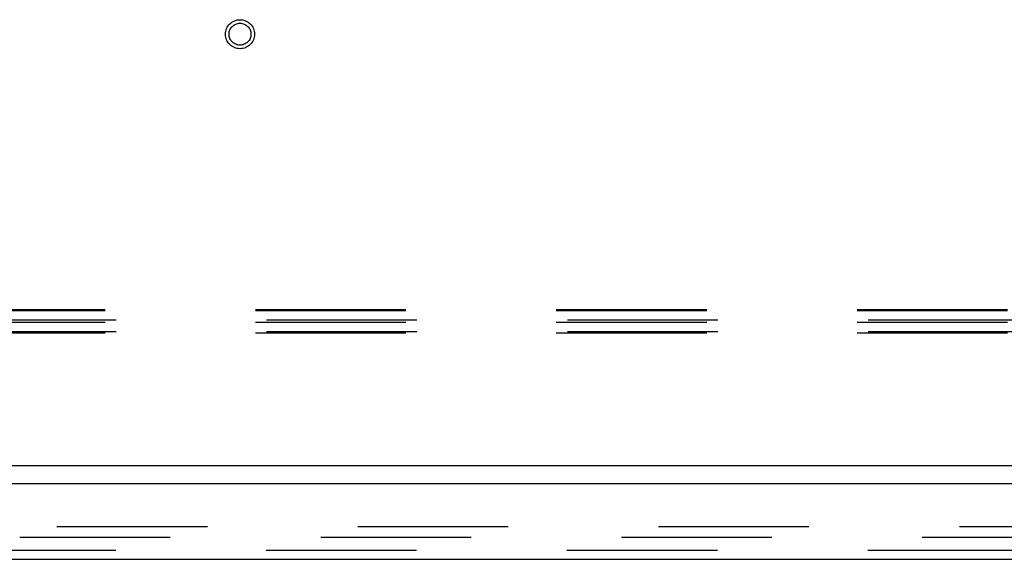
# Model space of a CAD drawing. Header units: inches. Extents: x 0 to 309, y 0 to 200.
# Tile 70 of 119: x 91.76 to 102.89, y 162.62 to 168.72. Entities that reach past the tile are written whole.
import ezdxf

# ---------------------------------------------------------------- set-up
doc = ezdxf.new("R2010")
doc.units = ezdxf.units.IN
doc.header["$LTSCALE"] = 17
doc.header["$MEASUREMENT"] = 0
doc.linetypes.add('HIDDEN', pattern=[0.2, 0.1, -0.1])
doc.layers.get('0').update_dxf_attribs({"linetype": 'CONTINUOUS'})
doc.layers.add('DEFAULT_2', color=8, linetype='HIDDEN')
doc.layers.add('LEFTHAND_DOOR_ASSEMBLY', color=7, linetype='CONTINUOUS')

msp = doc.modelspace()

# ---------------------------------------------------------------- linework, layer by layer
at = {"color": 7, "linetype": 'Continuous'}
msp.add_line((147.062, 163.678), (69.687, 163.678), dxfattribs=at)
at = {"layer": 'DEFAULT_2', "color": 8, "linetype": 'HIDDEN'}
for p, q in [((147.125, 165.439), (69.625, 165.439)), ((147.125, 165.426), (69.625, 165.426)), ((147.25, 165.321), (69.5, 165.321)), ((147.125, 165.296), (69.625, 165.296)), ((147.25, 165.19), (69.5, 165.19)), ((147.125, 165.177), (69.625, 165.177)), ((71.781, 162.991), (107.062, 162.991)), ((107.062, 162.866), (71.781, 162.866))]:
    msp.add_line(p, q, dxfattribs=at)
for radius in [0.164, 0.124]:
    msp.add_circle((94.25, 168.553), radius, dxfattribs=at)
at = {"layer": 'LEFTHAND_DOOR_ASSEMBLY', "color": 3, "linetype": 'Continuous'}
for p, q in [((107.417, 163.474), (70.52, 163.474)), ((70.746, 162.62), (107.191, 162.62))]:
    msp.add_line(p, q, dxfattribs=at)
at = {"layer": 'LEFTHAND_DOOR_ASSEMBLY', "color": 8, "linetype": 'HIDDEN'}
msp.add_line((70.746, 162.724), (107.191, 162.724), dxfattribs=at)

doc.saveas('drawing.dxf')
